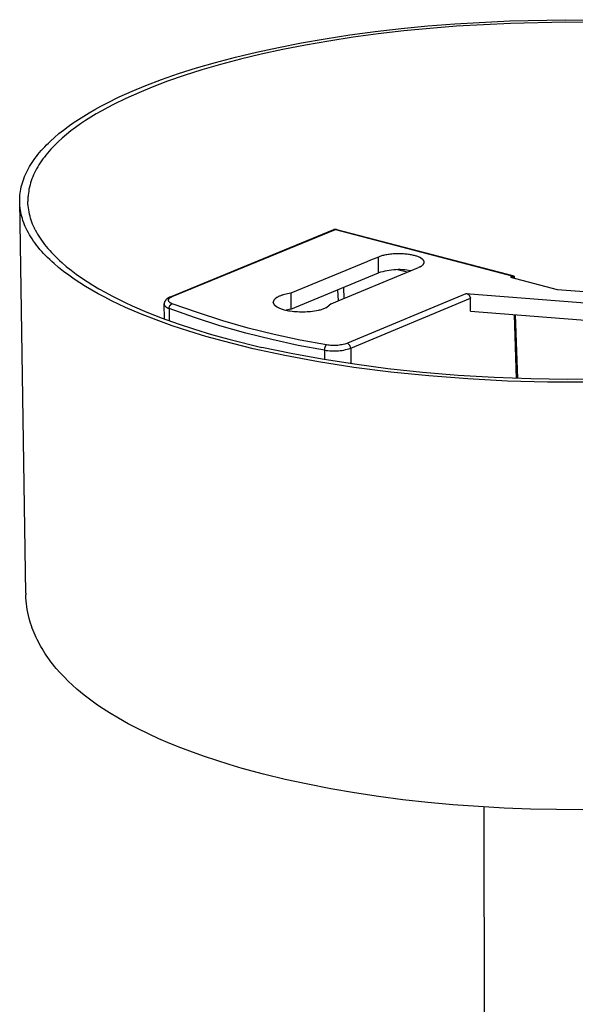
# Model space of a CAD drawing. Header units: millimetres. Extents: x -1239 to 1165, y -2569 to -664.
# Tile 43 of 44: x 698 to 770, y -824 to -698. Entities that reach past the tile are written whole.
import ezdxf

# ---------------------------------------------------------------- set-up
doc = ezdxf.new("R2010")
doc.units = ezdxf.units.MM
doc.layers.add('Make2D$Visible$Curvas', color=7, linetype='Continuous')

msp = doc.modelspace()

# ---------------------------------------------------------------- linework, layer by layer
at = {"layer": 'Make2D$Visible$Curvas', "color": 250, "lineweight": -3, "true_color": 0x111111}
for p, q in [((754.17, -698.14), (761.22, -697.76)), ((761.22, -697.76), (768.34, -697.62)), ((768.34, -697.62), (775.44, -697.7)), ((743.98, -699.14), (747.31, -698.75)), ((747.63, -699.06), (744.35, -699.44)), ((747.31, -698.75), (750.71, -698.42)), ((750.98, -698.74), (747.63, -699.06)), ((750.71, -698.42), (754.17, -698.14)), ((754.39, -698.46), (750.98, -698.74)), ((761.33, -698.09), (754.39, -698.46)), ((768.36, -697.94), (761.33, -698.09)), ((775.36, -698.03), (768.36, -697.94)), ((734.53, -700.59), (737.58, -700.06)), ((737.58, -700.06), (740.74, -699.57)), ((741.15, -699.87), (738.04, -700.35)), ((740.74, -699.57), (743.98, -699.14)), ((744.35, -699.44), (741.15, -699.87)), ((728.77, -701.77), (731.59, -701.16)), ((732.14, -701.44), (729.36, -702.04)), ((731.59, -701.16), (734.53, -700.59)), ((735.03, -700.87), (732.14, -701.44)), ((738.04, -700.35), (735.03, -700.87)), ((723.5, -703.1), (726.07, -702.42)), ((726.7, -702.68), (724.16, -703.34)), ((726.07, -702.42), (728.77, -701.77)), ((729.36, -702.04), (726.7, -702.68)), ((718.76, -704.53), (721.06, -703.8)), ((721.76, -704.04), (719.5, -704.76)), ((721.06, -703.8), (723.5, -703.1)), ((724.16, -703.34), (721.76, -704.04)), ((714.57, -706.06), (716.59, -705.29)), ((716.59, -705.29), (718.76, -704.53)), ((719.5, -704.76), (717.36, -705.5)), ((712.84, -706.77), (714.57, -706.06)), ((715.37, -706.26), (713.67, -706.97)), ((717.36, -705.5), (715.37, -706.26)), ((709.57, -708.3), (711.17, -707.52)), ((712.02, -707.71), (710.45, -708.48)), ((711.17, -707.52), (712.84, -706.77)), ((713.67, -706.97), (712.02, -707.71)), ((707.32, -709.54), (708.05, -709.12)), ((708.05, -709.12), (708.8, -708.71)), ((708.8, -708.71), (709.57, -708.3)), ((709.69, -708.88), (708.95, -709.28)), ((710.45, -708.48), (709.69, -708.88)), ((705.27, -710.85), (705.93, -710.41)), ((705.93, -710.41), (706.61, -709.97)), ((706.61, -709.97), (707.32, -709.54)), ((707.54, -710.12), (706.86, -710.55)), ((708.23, -709.69), (707.54, -710.12)), ((708.95, -709.28), (708.23, -709.69)), ((704.02, -711.76), (704.63, -711.3)), ((704.63, -711.3), (705.27, -710.85)), ((705.58, -711.43), (704.98, -711.88)), ((706.21, -710.98), (705.58, -711.43)), ((706.86, -710.55), (706.21, -710.98)), ((702.35, -713.17), (702.88, -712.7)), ((702.88, -712.7), (703.44, -712.22)), ((703.86, -712.8), (703.34, -713.27)), ((703.44, -712.22), (704.02, -711.76)), ((704.41, -712.34), (703.86, -712.8)), ((704.98, -711.88), (704.41, -712.34)), ((701.17, -714.4), (701.39, -714.15)), ((701.39, -714.15), (701.62, -713.9)), ((701.62, -713.9), (701.86, -713.66)), ((701.86, -713.66), (702.1, -713.42)), ((702.1, -713.42), (702.35, -713.17)), ((702.62, -713.99), (702.39, -714.23)), ((702.85, -713.75), (702.62, -713.99)), ((703.09, -713.51), (702.85, -713.75)), ((703.34, -713.27), (703.09, -713.51)), ((700.18, -715.66), (700.36, -715.4)), ((700.36, -715.4), (700.55, -715.15)), ((700.55, -715.15), (700.75, -714.9)), ((700.75, -714.9), (700.95, -714.65)), ((700.95, -714.65), (701.17, -714.4)), ((701.38, -715.46), (701.2, -715.72)), ((701.57, -715.22), (701.38, -715.46)), ((701.76, -714.97), (701.57, -715.22)), ((701.96, -714.72), (701.76, -714.97)), ((702.18, -714.48), (701.96, -714.72)), ((702.39, -714.23), (702.18, -714.48)), ((699.4, -716.94), (699.54, -716.68)), ((699.54, -716.68), (699.68, -716.42)), ((699.68, -716.42), (699.84, -716.17)), ((699.84, -716.17), (700, -715.91)), ((700, -715.91), (700.18, -715.66)), ((700.57, -716.73), (700.44, -716.98)), ((700.72, -716.47), (700.57, -716.73)), ((700.87, -716.22), (700.72, -716.47)), ((701.03, -715.97), (700.87, -716.22)), ((701.2, -715.72), (701.03, -715.97)), ((698.84, -718.26), (698.93, -717.99)), ((698.93, -717.99), (699.04, -717.73)), ((699.04, -717.73), (699.15, -717.47)), ((699.15, -717.47), (699.27, -717.2)), ((699.27, -717.2), (699.4, -716.94)), ((700.08, -717.76), (699.98, -718.02)), ((700.19, -717.5), (700.08, -717.76)), ((700.31, -717.24), (700.19, -717.5)), ((700.44, -716.98), (700.31, -717.24)), ((698.55, -719.32), (698.61, -719.05)), ((698.61, -719.05), (698.68, -718.79)), ((698.68, -718.79), (698.75, -718.52)), ((698.75, -718.52), (698.84, -718.26)), ((699.66, -719.06), (699.6, -719.32)), ((699.73, -718.8), (699.66, -719.06)), ((699.8, -718.54), (699.73, -718.8)), ((699.88, -718.28), (699.8, -718.54)), ((699.98, -718.02), (699.88, -718.28)), ((698.41, -720.52), (698.42, -720.39)), ((698.41, -720.66), (698.41, -720.52)), ((698.42, -720.39), (698.43, -720.26)), ((698.43, -720.26), (698.44, -720.12)), ((698.44, -720.12), (698.47, -719.85)), ((698.47, -719.85), (698.51, -719.59)), ((698.51, -719.59), (698.55, -719.32)), ((699.47, -720.51), (699.46, -720.64)), ((699.48, -720.24), (699.47, -720.38)), ((699.47, -720.38), (699.47, -720.51)), ((699.49, -720.11), (699.48, -720.24)), ((699.52, -719.85), (699.49, -720.11)), ((699.56, -719.58), (699.52, -719.85)), ((699.6, -719.32), (699.56, -719.58)), ((698.41, -720.79), (698.41, -720.66)), ((698.41, -720.93), (698.41, -720.79)), ((698.42, -721.2), (698.41, -720.93)), ((699.18, -771.12), (698.41, -720.93)), ((698.44, -721.48), (698.42, -721.2)), ((698.47, -721.75), (698.44, -721.48)), ((698.51, -722.03), (698.47, -721.75)), ((699.46, -720.64), (699.46, -720.77)), ((699.46, -720.77), (699.46, -720.91)), ((699.47, -721.18), (699.46, -720.91)), ((699.49, -721.45), (699.47, -721.18)), ((699.52, -721.72), (699.49, -721.45)), ((699.56, -721.99), (699.52, -721.72)), ((698.56, -722.3), (698.51, -722.03)), ((698.61, -722.57), (698.56, -722.3)), ((698.68, -722.84), (698.61, -722.57)), ((698.75, -723.1), (698.68, -722.84)), ((699.61, -722.26), (699.56, -721.99)), ((699.66, -722.53), (699.61, -722.26)), ((699.73, -722.79), (699.66, -722.53)), ((699.8, -723.05), (699.73, -722.79)), ((698.83, -723.37), (698.75, -723.1)), ((698.93, -723.63), (698.83, -723.37)), ((699.03, -723.89), (698.93, -723.63)), ((699.13, -724.14), (699.03, -723.89)), ((699.25, -724.39), (699.13, -724.14)), ((699.88, -723.31), (699.8, -723.05)), ((699.97, -723.57), (699.88, -723.31)), ((700.07, -723.82), (699.97, -723.57)), ((700.18, -724.07), (700.07, -723.82)), ((700.29, -724.32), (700.18, -724.07)), ((699.38, -724.64), (699.25, -724.39)), ((699.52, -724.91), (699.38, -724.64)), ((699.67, -725.18), (699.52, -724.91)), ((699.83, -725.45), (699.67, -725.18)), ((700.01, -725.72), (699.83, -725.45)), ((700.41, -724.56), (700.29, -724.32)), ((700.41, -724.56), (700.55, -724.83)), ((700.55, -724.83), (700.71, -725.1)), ((700.71, -725.1), (700.87, -725.36)), ((700.87, -725.36), (701.04, -725.63)), ((700.19, -725.99), (700.01, -725.72)), ((700.38, -726.25), (700.19, -725.99)), ((700.58, -726.52), (700.38, -726.25)), ((700.79, -726.78), (700.58, -726.52)), ((701.01, -727.05), (700.79, -726.78)), ((701.04, -725.63), (701.21, -725.89)), ((701.21, -725.89), (701.4, -726.15)), ((701.4, -726.15), (701.6, -726.42)), ((701.6, -726.42), (701.81, -726.68)), ((701.81, -726.68), (702.02, -726.94)), ((701.24, -727.31), (701.01, -727.05)), ((701.48, -727.57), (701.24, -727.31)), ((701.73, -727.84), (701.48, -727.57)), ((701.98, -728.1), (701.73, -727.84)), ((702.25, -728.35), (701.98, -728.1)), ((702.02, -726.94), (702.25, -727.2)), ((702.25, -727.2), (702.49, -727.46)), ((702.49, -727.46), (702.73, -727.71)), ((702.73, -727.71), (702.98, -727.97)), ((702.98, -727.97), (703.24, -728.23)), ((702.52, -728.61), (702.25, -728.35)), ((702.81, -728.87), (702.52, -728.61)), ((703.4, -729.38), (702.81, -728.87)), ((703.24, -728.23), (703.51, -728.48)), ((703.51, -728.48), (703.79, -728.73)), ((703.79, -728.73), (704.38, -729.23)), ((704.38, -729.23), (705, -729.73)), ((704.03, -729.88), (703.4, -729.38)), ((704.69, -730.37), (704.03, -729.88)), ((705.38, -730.86), (704.69, -730.37)), ((705, -729.73), (705.65, -730.21)), ((705.65, -730.21), (706.33, -730.7)), ((706.1, -731.34), (705.38, -730.86)), ((706.86, -731.82), (706.1, -731.34)), ((706.33, -730.7), (707.05, -731.17)), ((707.65, -732.28), (706.86, -731.82)), ((707.05, -731.17), (707.79, -731.64)), ((707.79, -731.64), (708.57, -732.1)), ((708.46, -732.74), (707.65, -732.28)), ((709.3, -733.19), (708.46, -732.74)), ((708.57, -732.1), (709.37, -732.55)), ((709.37, -732.55), (710.2, -732.99)), ((710.2, -732.99), (711.06, -733.43)), ((710.17, -733.63), (709.3, -733.19)), ((711.07, -734.07), (710.17, -733.63)), ((711.06, -733.43), (711.94, -733.85)), ((711.99, -734.49), (711.07, -734.07)), ((711.94, -733.85), (712.84, -734.27)), ((712.84, -734.27), (714.72, -735.08)), ((713.89, -735.31), (711.99, -734.49)), ((715.89, -736.09), (713.89, -735.31)), ((714.72, -735.08), (716.69, -735.85)), ((717.95, -736.84), (715.89, -736.09)), ((716.69, -735.85), (718.73, -736.59)), ((720.09, -737.54), (717.95, -736.84)), ((718.73, -736.59), (720.83, -737.28)), ((722.28, -738.21), (720.09, -737.54)), ((720.83, -737.28), (722.99, -737.94)), ((722.99, -737.94), (725.2, -738.55)), ((724.52, -738.83), (722.28, -738.21)), ((728.33, -739.79), (724.52, -738.83)), ((725.2, -738.55), (729.46, -739.61)), ((732.4, -740.67), (728.33, -739.79)), ((733.21, -740.41), (729.46, -739.61)), ((736.71, -741.47), (732.4, -740.67)), ((737.16, -741.13), (733.21, -740.41)), ((741.25, -742.17), (736.71, -741.47)), ((741.3, -741.78), (737.16, -741.13)), ((745.6, -742.35), (741.3, -741.78)), ((745.97, -742.78), (741.25, -742.17)), ((750.05, -742.82), (745.6, -742.35)), ((750.85, -743.27), (745.97, -742.78)), ((754.6, -743.2), (750.05, -742.82)), ((759.24, -743.48), (754.6, -743.2)), ((755.85, -743.66), (750.85, -743.27)), ((760.94, -743.92), (755.85, -743.66)), ((763.93, -743.66), (759.24, -743.48)), ((766.07, -744.06), (760.94, -743.92)), ((768.64, -743.73), (763.93, -743.66)), ((771.21, -744.08), (766.07, -744.06)), ((773.33, -743.69), (768.64, -743.73)), ((699.18, -771.12), (699.18, -771.31)), ((699.2, -771.7), (699.18, -771.31)), ((699.23, -772.08), (699.2, -771.7)), ((699.27, -772.46), (699.23, -772.08)), ((699.32, -772.84), (699.27, -772.46)), ((699.38, -773.22), (699.32, -772.84)), ((699.45, -773.6), (699.38, -773.22)), ((699.53, -773.97), (699.45, -773.6)), ((699.62, -774.35), (699.53, -773.97)), ((699.71, -774.66), (699.62, -774.35)), ((699.8, -774.97), (699.71, -774.66)), ((699.91, -775.28), (699.8, -774.97)), ((700.01, -775.58), (699.91, -775.28)), ((700.13, -775.89), (700.01, -775.58)), ((700.25, -776.19), (700.13, -775.89)), ((700.38, -776.48), (700.25, -776.19)), ((700.51, -776.78), (700.38, -776.48)), ((700.65, -777.07), (700.51, -776.78)), ((700.8, -777.36), (700.65, -777.07)), ((700.95, -777.65), (700.8, -777.36)), ((701.11, -777.94), (700.95, -777.65)), ((701.27, -778.22), (701.11, -777.94)), ((701.44, -778.5), (701.27, -778.22)), ((701.62, -778.78), (701.44, -778.5)), ((701.8, -779.05), (701.62, -778.78)), ((702, -779.35), (701.8, -779.05)), ((702.21, -779.64), (702, -779.35)), ((702.42, -779.92), (702.21, -779.64)), ((702.64, -780.21), (702.42, -779.92)), ((702.87, -780.49), (702.64, -780.21)), ((703.1, -780.77), (702.87, -780.49)), ((703.58, -781.32), (703.1, -780.77)), ((704.09, -781.85), (703.58, -781.32)), ((704.61, -782.38), (704.09, -781.85)), ((705.16, -782.89), (704.61, -782.38)), ((705.73, -783.4), (705.16, -782.89)), ((706.2, -783.8), (705.73, -783.4)), ((706.69, -784.19), (706.2, -783.8)), ((707.19, -784.58), (706.69, -784.19)), ((707.71, -784.97), (707.19, -784.58)), ((708.23, -785.34), (707.71, -784.97)), ((708.78, -785.72), (708.23, -785.34)), ((709.9, -786.44), (708.78, -785.72)), ((711.08, -787.15), (709.9, -786.44)), ((712.3, -787.84), (711.08, -787.15)), ((713.58, -788.51), (712.3, -787.84)), ((714.91, -789.15), (713.58, -788.51)), ((716.25, -789.77), (714.91, -789.15)), ((717.64, -790.37), (716.25, -789.77)), ((719.08, -790.94), (717.64, -790.37)), ((720.56, -791.5), (719.08, -790.94)), ((722.09, -792.04), (720.56, -791.5)), ((723.66, -792.57), (722.09, -792.04)), ((725.27, -793.07), (723.66, -792.57)), ((726.93, -793.56), (725.27, -793.07)), ((726.92, -793.56), (726.93, -793.56)), ((726.93, -793.56), (726.93, -793.56)), ((729.64, -794.29), (726.93, -793.56)), ((732.44, -794.97), (729.64, -794.29)), ((735.32, -795.6), (732.44, -794.97)), ((738.28, -796.18), (735.32, -795.6)), ((741.3, -796.7), (738.28, -796.18)), ((744.38, -797.17), (741.3, -796.7)), ((747.52, -797.58), (744.38, -797.17)), ((750.7, -797.93), (747.52, -797.58)), ((753.94, -798.23), (750.7, -797.93)), ((757.21, -798.47), (753.94, -798.23)), ((760.52, -798.66), (757.21, -798.47)), ((758.57, -1188.13), (757.94, -798.52)), ((763.86, -798.78), (760.52, -798.66)), ((767.22, -798.85), (763.86, -798.78)), ((770.6, -798.86), (767.22, -798.85))]:
    msp.add_line(p, q, dxfattribs=at)
at = {"layer": 'Make2D$Visible$Curvas', "color": 8, "lineweight": -3, "true_color": 0x7f7f7f}
for p, q in [((717.75, -733.12), (738.68, -724.52)), ((717.95, -733.11), (738.87, -724.51)), ((738.87, -724.51), (738.68, -724.52)), ((738.87, -724.51), (761.66, -730.48)), ((739.01, -724.5), (738.88, -724.51)), ((739.1, -724.55), (739.01, -724.5)), ((739.01, -724.5), (761.75, -730.46)), ((739.12, -724.57), (739.1, -724.56)), ((744.38, -728.03), (743.38, -728.44)), ((744.48, -727.99), (744.38, -728.03)), ((744.39, -728.71), (744.38, -728.03)), ((744.58, -727.95), (744.48, -727.99)), ((744.69, -727.92), (744.58, -727.95)), ((744.8, -727.88), (744.69, -727.92)), ((744.92, -727.85), (744.8, -727.88)), ((745.05, -727.82), (744.92, -727.85)), ((745.18, -727.79), (745.05, -727.82)), ((745.32, -727.76), (745.18, -727.79)), ((745.47, -727.73), (745.32, -727.76)), ((745.62, -727.71), (745.47, -727.73)), ((745.77, -727.69), (745.62, -727.71)), ((745.93, -727.67), (745.77, -727.69)), ((746.09, -727.65), (745.93, -727.67)), ((746.26, -727.64), (746.09, -727.65)), ((746.42, -727.63), (746.26, -727.64)), ((746.59, -727.62), (746.42, -727.63)), ((746.93, -727.61), (746.59, -727.62)), ((747.27, -727.62), (746.93, -727.61)), ((747.6, -727.63), (747.27, -727.62)), ((747.76, -727.65), (747.6, -727.63)), ((747.92, -727.66), (747.76, -727.65)), ((748.07, -727.68), (747.92, -727.66)), ((748.22, -727.7), (748.07, -727.68)), ((748.37, -727.72), (748.22, -727.7)), ((748.51, -727.74), (748.37, -727.72)), ((748.64, -727.76), (748.51, -727.74)), ((748.77, -727.79), (748.64, -727.76)), ((748.89, -727.82), (748.77, -727.79)), ((749.01, -727.85), (748.89, -727.82)), ((749.12, -727.88), (749.01, -727.85)), ((749.22, -727.91), (749.12, -727.88)), ((749.32, -727.94), (749.22, -727.91)), ((749.42, -727.97), (749.32, -727.94)), ((749.51, -728.01), (749.42, -727.97)), ((749.6, -728.05), (749.51, -728.01)), ((749.64, -728.07), (749.6, -728.05)), ((749.69, -728.09), (749.64, -728.07)), ((749.73, -728.11), (749.69, -728.09)), ((742.92, -728.63), (733.17, -732.67)), ((743.38, -728.44), (742.92, -728.63)), ((744.39, -730.07), (744.39, -728.71)), ((749.71, -729.29), (749.52, -729.38)), ((749.71, -729.29), (749.75, -729.27)), ((749.77, -728.13), (749.73, -728.11)), ((749.75, -729.27), (749.79, -729.25)), ((749.81, -728.15), (749.77, -728.13)), ((749.79, -729.25), (749.82, -729.23)), ((749.84, -728.17), (749.81, -728.15)), ((749.82, -729.23), (749.86, -729.21)), ((749.88, -728.2), (749.84, -728.17)), ((749.86, -729.21), (749.89, -729.19)), ((749.91, -728.22), (749.88, -728.2)), ((749.89, -729.19), (749.92, -729.17)), ((749.95, -728.24), (749.91, -728.22)), ((749.92, -729.17), (749.95, -729.14)), ((749.98, -728.27), (749.95, -728.24)), ((749.95, -729.14), (749.98, -729.12)), ((750.01, -728.29), (749.98, -728.27)), ((749.98, -729.12), (750.01, -729.1)), ((750.04, -728.31), (750.01, -728.29)), ((750.01, -729.1), (750.04, -729.08)), ((750.05, -728.33), (750.04, -728.31)), ((750.04, -729.08), (750.05, -729.06)), ((750.06, -728.34), (750.05, -728.33)), ((750.05, -729.06), (750.07, -729.05)), ((750.08, -728.35), (750.06, -728.34)), ((750.07, -729.05), (750.08, -729.04)), ((750.09, -728.36), (750.08, -728.35)), ((750.08, -729.04), (750.09, -729.03)), ((750.1, -728.38), (750.09, -728.36)), ((750.09, -729.03), (750.1, -729.02)), ((750.11, -728.39), (750.1, -728.38)), ((750.1, -729.02), (750.11, -729)), ((750.12, -728.4), (750.11, -728.39)), ((750.11, -729), (750.12, -728.99)), ((750.13, -728.41), (750.12, -728.4)), ((750.12, -728.99), (750.13, -728.98)), ((750.14, -728.43), (750.13, -728.41)), ((750.13, -728.98), (750.14, -728.97)), ((750.15, -728.44), (750.14, -728.43)), ((750.14, -728.97), (750.15, -728.96)), ((750.16, -728.45), (750.15, -728.44)), ((750.15, -728.96), (750.16, -728.94)), ((750.17, -728.46), (750.16, -728.45)), ((750.16, -728.94), (750.17, -728.93)), ((750.18, -728.48), (750.17, -728.46)), ((750.17, -728.93), (750.18, -728.92)), ((750.19, -728.49), (750.18, -728.48)), ((750.18, -728.92), (750.19, -728.9)), ((750.19, -728.5), (750.19, -728.49)), ((750.2, -728.52), (750.19, -728.5)), ((750.19, -728.89), (750.2, -728.88)), ((750.19, -728.9), (750.19, -728.89)), ((750.21, -728.53), (750.2, -728.52)), ((750.2, -728.88), (750.21, -728.87)), ((750.21, -728.54), (750.21, -728.53)), ((750.22, -728.55), (750.21, -728.54)), ((750.21, -728.85), (750.22, -728.84)), ((750.21, -728.87), (750.21, -728.85)), ((750.22, -728.57), (750.22, -728.55)), ((750.23, -728.58), (750.22, -728.57)), ((750.22, -728.83), (750.23, -728.82)), ((750.22, -728.84), (750.22, -728.83)), ((750.23, -728.59), (750.23, -728.58)), ((750.24, -728.61), (750.23, -728.59)), ((750.23, -728.79), (750.24, -728.78)), ((750.23, -728.8), (750.23, -728.79)), ((750.23, -728.82), (750.23, -728.8)), ((750.24, -728.62), (750.24, -728.61)), ((750.24, -728.63), (750.24, -728.62)), ((750.24, -728.64), (750.24, -728.63)), ((750.24, -728.63), (750.24, -728.63)), ((750.24, -728.65), (750.24, -728.64)), ((750.24, -728.66), (750.24, -728.65)), ((750.24, -728.65), (750.24, -728.65)), ((750.25, -728.67), (750.24, -728.66)), ((750.24, -728.73), (750.25, -728.72)), ((750.24, -728.74), (750.24, -728.73)), ((750.24, -728.75), (750.24, -728.74)), ((750.24, -728.74), (750.24, -728.74)), ((750.24, -728.76), (750.24, -728.75)), ((750.24, -728.78), (750.24, -728.76)), ((750.24, -728.76), (750.24, -728.76)), ((750.25, -728.68), (750.25, -728.67)), ((750.25, -728.67), (750.25, -728.67)), ((750.25, -728.69), (750.25, -728.68)), ((750.25, -728.7), (750.25, -728.69)), ((750.25, -728.69), (750.25, -728.69)), ((750.25, -728.71), (750.25, -728.7)), ((750.25, -728.7), (750.25, -728.7)), ((750.25, -728.72), (750.25, -728.71)), ((750.25, -728.72), (750.25, -728.72)), ((733.18, -734.72), (744.39, -730.07)), ((739.22, -733.66), (748.51, -729.8)), ((744.66, -729.99), (744.39, -730.07)), ((744.94, -729.91), (744.66, -729.99)), ((745.22, -729.84), (744.94, -729.91)), ((745.49, -729.79), (745.22, -729.84)), ((745.77, -729.74), (745.49, -729.79)), ((746.06, -729.7), (745.77, -729.74)), ((746.34, -729.68), (746.06, -729.7)), ((746.62, -729.66), (746.34, -729.68)), ((746.91, -729.65), (746.62, -729.66)), ((748.07, -729.98), (746.84, -729.66)), ((747.19, -729.65), (746.91, -729.65)), ((747.48, -729.66), (747.19, -729.65)), ((747.76, -729.69), (747.48, -729.66)), ((748.04, -729.72), (747.76, -729.69)), ((748.51, -729.8), (748.04, -729.72)), ((748.51, -729.8), (749.52, -729.38)), ((748.51, -729.8), (748.52, -729.8)), ((761.65, -730.49), (761.32, -730.63)), ((761.66, -730.48), (761.65, -730.49)), ((761.66, -730.71), (761.65, -730.49)), ((761.76, -730.47), (761.66, -730.48)), ((761.76, -730.47), (761.77, -730.47)), ((761.77, -730.47), (761.78, -730.74)), ((761.32, -730.63), (767.29, -732.19)), ((761.6, -730.7), (761.58, -730.72)), ((717.65, -733.15), (717.68, -733.14)), ((717.68, -733.14), (717.72, -733.13)), ((717.72, -733.13), (717.76, -733.12)), ((717.76, -733.12), (717.95, -733.11)), ((717.83, -733.15), (717.85, -733.14)), ((717.85, -733.14), (717.87, -733.13)), ((717.87, -733.13), (717.89, -733.12)), ((717.89, -733.12), (717.91, -733.12)), ((717.91, -733.12), (717.93, -733.11)), ((717.93, -733.11), (717.95, -733.11)), ((731.53, -733.13), (731.47, -733.16)), ((731.6, -733.1), (731.53, -733.13)), ((731.67, -733.06), (731.6, -733.1)), ((731.75, -733.03), (731.67, -733.06)), ((731.83, -733), (731.75, -733.03)), ((731.91, -732.97), (731.83, -733)), ((731.99, -732.94), (731.91, -732.97)), ((732.08, -732.91), (731.99, -732.94)), ((732.17, -732.88), (732.08, -732.91)), ((732.36, -732.83), (732.17, -732.88)), ((732.55, -732.78), (732.36, -732.83)), ((732.75, -732.74), (732.55, -732.78)), ((732.96, -732.7), (732.75, -732.74)), ((733.17, -732.67), (732.96, -732.7)), ((733.17, -732.67), (733.18, -734.72)), ((739.16, -732.24), (739.22, -733.66)), ((739.9, -731.94), (739.95, -733.36)), ((755.6, -732.73), (740.41, -739.09)), ((755.63, -732.73), (755.6, -732.73)), ((791.24, -735.53), (755.6, -732.73)), ((755.65, -732.74), (755.63, -732.73)), ((755.67, -732.74), (755.65, -732.74)), ((755.69, -732.74), (755.67, -732.74)), ((755.71, -732.75), (755.69, -732.74)), ((755.74, -732.76), (755.71, -732.75)), ((755.76, -732.76), (755.74, -732.76)), ((755.78, -732.77), (755.76, -732.76)), ((755.8, -732.78), (755.78, -732.77)), ((755.82, -732.79), (755.8, -732.78)), ((755.84, -732.79), (755.82, -732.79)), ((755.86, -732.8), (755.84, -732.79)), ((755.88, -732.82), (755.86, -732.8)), ((755.9, -732.83), (755.88, -732.82)), ((755.92, -732.84), (755.9, -732.83)), ((755.93, -732.85), (755.92, -732.84)), ((755.95, -732.86), (755.93, -732.85)), ((755.97, -732.88), (755.95, -732.86)), ((755.99, -732.89), (755.97, -732.88)), ((756, -732.91), (755.99, -732.89)), ((756.02, -732.92), (756, -732.91)), ((756.03, -732.94), (756.02, -732.92)), ((756.05, -732.96), (756.03, -732.94)), ((756.06, -732.97), (756.05, -732.96)), ((756.08, -732.99), (756.06, -732.97)), ((756.09, -733.01), (756.08, -732.99)), ((756.1, -733.03), (756.09, -733.01)), ((756.11, -733.05), (756.1, -733.03)), ((756.12, -733.07), (756.11, -733.05)), ((756.12, -733.07), (756.18, -733.29)), ((767.29, -732.19), (775.96, -732.87)), ((716.94, -734.04), (716.95, -734)), ((716.94, -734.07), (716.94, -734.04)), ((716.94, -734.08), (716.94, -734.07)), ((716.96, -735.95), (716.94, -734.08)), ((716.95, -734.11), (716.94, -734.08)), ((716.95, -734), (716.96, -733.96)), ((716.95, -734.13), (716.95, -734.11)), ((716.96, -734.16), (716.95, -734.13)), ((716.96, -733.92), (716.97, -733.89)), ((716.96, -733.96), (716.96, -733.92)), ((716.98, -734.19), (716.96, -734.16)), ((716.97, -733.89), (716.98, -733.85)), ((716.98, -733.85), (717, -733.81)), ((716.99, -734.21), (716.98, -734.19)), ((717, -734.24), (716.99, -734.21)), ((717, -733.81), (717.01, -733.78)), ((717.01, -734.26), (717, -734.24)), ((717.01, -733.78), (717.03, -733.74)), ((717.03, -734.28), (717.01, -734.26)), ((717.03, -733.74), (717.04, -733.71)), ((717.04, -734.31), (717.03, -734.28)), ((717.04, -733.71), (717.06, -733.67)), ((717.06, -734.33), (717.04, -734.31)), ((717.06, -733.67), (717.08, -733.64)), ((717.07, -734.35), (717.06, -734.33)), ((717.09, -734.37), (717.07, -734.35)), ((717.08, -733.64), (717.1, -733.61)), ((717.11, -734.39), (717.09, -734.37)), ((717.1, -733.61), (717.12, -733.58)), ((717.13, -734.41), (717.11, -734.39)), ((717.12, -733.58), (717.14, -733.54)), ((717.14, -733.54), (717.16, -733.51)), ((717.16, -733.51), (717.19, -733.48)), ((717.19, -733.48), (717.21, -733.45)), ((717.21, -733.45), (717.24, -733.43)), ((717.24, -733.43), (717.26, -733.4)), ((717.26, -733.4), (717.29, -733.37)), ((717.29, -733.37), (717.32, -733.35)), ((717.32, -733.35), (717.35, -733.32)), ((717.35, -733.32), (717.38, -733.3)), ((717.38, -733.3), (717.41, -733.28)), ((717.41, -733.28), (717.44, -733.26)), ((717.44, -733.26), (717.47, -733.24)), ((717.47, -733.24), (717.51, -733.22)), ((717.47, -733.54), (717.48, -733.52)), ((717.47, -733.56), (717.47, -733.54)), ((717.48, -733.58), (717.47, -733.56)), ((717.48, -733.5), (717.49, -733.48)), ((717.48, -733.52), (717.48, -733.5)), ((717.48, -733.6), (717.48, -733.58)), ((717.49, -733.62), (717.48, -733.6)), ((717.49, -733.48), (717.5, -733.46)), ((717.5, -733.64), (717.49, -733.62)), ((717.5, -733.46), (717.51, -733.44)), ((717.5, -733.66), (717.5, -733.64)), ((717.51, -733.68), (717.5, -733.66)), ((717.51, -733.22), (717.54, -733.2)), ((717.51, -733.44), (717.52, -733.42)), ((717.52, -733.7), (717.51, -733.68)), ((717.52, -733.42), (717.53, -733.4)), ((717.53, -733.71), (717.52, -733.7)), ((717.53, -733.4), (717.54, -733.38)), ((717.54, -733.73), (717.53, -733.71)), ((717.54, -733.2), (717.58, -733.18)), ((717.54, -733.38), (717.56, -733.37)), ((717.55, -733.75), (717.54, -733.73)), ((717.56, -733.77), (717.55, -733.75)), ((717.56, -733.37), (717.57, -733.35)), ((717.57, -733.78), (717.56, -733.77)), ((717.57, -733.35), (717.58, -733.33)), ((717.59, -733.8), (717.57, -733.78)), ((717.58, -733.18), (717.61, -733.17)), ((717.58, -733.33), (717.6, -733.31)), ((717.6, -733.81), (717.59, -733.8)), ((717.59, -734.42), (717.6, -734.39)), ((717.6, -733.31), (717.61, -733.3)), ((717.61, -733.83), (717.6, -733.81)), ((717.6, -734.39), (717.61, -734.37)), ((717.61, -733.17), (717.65, -733.15)), ((717.61, -733.3), (717.63, -733.28)), ((717.63, -733.84), (717.61, -733.83)), ((717.61, -734.37), (717.62, -734.35)), ((717.62, -734.35), (717.63, -734.33)), ((717.63, -733.28), (717.64, -733.27)), ((717.64, -733.86), (717.63, -733.84)), ((717.63, -734.33), (717.64, -734.31)), ((717.64, -733.27), (717.66, -733.25)), ((717.66, -733.87), (717.64, -733.86)), ((717.64, -734.31), (717.65, -734.29)), ((717.65, -734.29), (717.66, -734.27)), ((717.66, -733.25), (717.68, -733.24)), ((717.67, -733.88), (717.66, -733.87)), ((717.66, -734.27), (717.67, -734.25)), ((717.69, -733.9), (717.67, -733.88)), ((717.67, -734.25), (717.68, -734.23)), ((717.68, -733.24), (717.69, -733.22)), ((717.68, -734.23), (717.7, -734.22)), ((717.69, -733.22), (717.71, -733.21)), ((717.7, -733.91), (717.69, -733.9)), ((717.72, -733.92), (717.7, -733.91)), ((717.7, -734.22), (717.71, -734.2)), ((717.71, -733.21), (717.73, -733.2)), ((717.71, -734.2), (717.73, -734.18)), ((717.74, -733.93), (717.72, -733.92)), ((717.73, -733.2), (717.75, -733.19)), ((717.73, -734.18), (717.74, -734.17)), ((717.75, -733.94), (717.74, -733.93)), ((717.74, -734.17), (717.76, -734.15)), ((717.75, -733.19), (717.77, -733.18)), ((717.77, -733.95), (717.75, -733.94)), ((717.76, -734.15), (717.77, -734.13)), ((717.77, -733.18), (717.79, -733.16)), ((717.79, -733.96), (717.77, -733.95)), ((717.77, -734.13), (717.79, -734.12)), ((717.79, -733.16), (717.81, -733.16)), ((717.81, -733.97), (717.79, -733.96)), ((717.79, -734.12), (717.81, -734.1)), ((717.81, -733.16), (717.83, -733.15)), ((717.83, -733.98), (717.81, -733.97)), ((717.81, -734.1), (717.83, -734.09)), ((717.85, -733.98), (717.83, -733.98)), ((717.83, -734.09), (717.85, -734.08)), ((717.87, -733.99), (717.85, -733.98)), ((717.85, -734.08), (717.86, -734.07)), ((717.86, -734.07), (717.88, -734.05)), ((717.89, -734), (717.87, -733.99)), ((717.88, -734.05), (717.9, -734.04)), ((717.9, -734), (717.89, -734)), ((717.92, -734.01), (717.9, -734)), ((717.9, -734.04), (717.92, -734.03)), ((717.94, -734.01), (717.92, -734.01)), ((717.92, -734.03), (717.94, -734.02)), ((717.94, -734.02), (717.96, -734.01)), ((717.96, -734.01), (717.94, -734.01)), ((721.18, -735.16), (717.96, -734.01)), ((730.92, -733.74), (730.91, -733.75)), ((730.91, -733.75), (730.91, -733.76)), ((730.91, -733.76), (730.91, -733.77)), ((730.91, -733.77), (730.91, -733.78)), ((730.91, -733.78), (730.91, -733.79)), ((730.91, -733.79), (730.91, -733.8)), ((730.91, -733.8), (730.91, -733.81)), ((730.91, -733.81), (730.91, -733.82)), ((730.96, -734.03), (730.91, -733.82)), ((730.93, -733.69), (730.92, -733.7)), ((730.92, -733.7), (730.92, -733.71)), ((730.92, -733.71), (730.92, -733.72)), ((730.92, -733.72), (730.92, -733.74)), ((730.94, -733.67), (730.93, -733.68)), ((730.93, -733.68), (730.93, -733.69)), ((730.95, -733.64), (730.94, -733.65)), ((730.94, -733.65), (730.94, -733.66)), ((730.94, -733.66), (730.94, -733.67)), ((730.96, -733.62), (730.95, -733.63)), ((730.95, -733.63), (730.95, -733.64)), ((730.97, -733.6), (730.96, -733.61)), ((730.96, -733.61), (730.96, -733.62)), ((730.96, -734.03), (730.97, -734.04)), ((730.98, -733.58), (730.97, -733.59)), ((730.97, -733.59), (730.97, -733.6)), ((730.97, -734.04), (730.98, -734.05)), ((730.99, -733.55), (730.98, -733.57)), ((730.98, -733.57), (730.98, -733.58)), ((730.98, -734.05), (730.98, -734.07)), ((730.98, -734.07), (730.99, -734.08)), ((731.01, -733.53), (730.99, -733.55)), ((730.99, -734.08), (731, -734.1)), ((731, -734.1), (731.01, -734.11)), ((731.02, -733.52), (731.01, -733.53)), ((731.01, -734.11), (731.02, -734.12)), ((731.04, -733.5), (731.02, -733.52)), ((731.02, -734.12), (731.03, -734.14)), ((731.03, -734.14), (731.04, -734.15)), ((731.05, -733.48), (731.04, -733.5)), ((731.04, -734.15), (731.06, -734.17)), ((731.07, -733.46), (731.05, -733.48)), ((731.06, -734.17), (731.07, -734.18)), ((731.09, -733.44), (731.07, -733.46)), ((731.07, -734.18), (731.08, -734.19)), ((731.08, -734.19), (731.09, -734.21)), ((731.11, -733.42), (731.09, -733.44)), ((731.09, -734.21), (731.11, -734.22)), ((731.12, -733.4), (731.11, -733.42)), ((731.11, -734.22), (731.12, -734.23)), ((731.15, -733.38), (731.12, -733.4)), ((731.12, -734.23), (731.14, -734.25)), ((731.14, -734.25), (731.17, -734.27)), ((731.17, -733.36), (731.15, -733.38)), ((731.19, -733.35), (731.17, -733.36)), ((731.17, -734.27), (731.2, -734.3)), ((731.21, -733.33), (731.19, -733.35)), ((731.2, -734.3), (731.23, -734.32)), ((731.24, -733.31), (731.21, -733.33)), ((731.23, -734.32), (731.27, -734.35)), ((731.26, -733.29), (731.24, -733.31)), ((731.29, -733.27), (731.26, -733.29)), ((731.27, -734.35), (731.31, -734.38)), ((731.32, -733.25), (731.29, -733.27)), ((731.31, -734.38), (731.34, -734.4)), ((731.34, -733.24), (731.32, -733.25)), ((731.4, -733.2), (731.34, -733.24)), ((731.34, -734.4), (731.39, -734.43)), ((731.47, -733.16), (731.4, -733.2)), ((738.32, -734.03), (737.78, -734.48)), ((738.32, -734.03), (739.22, -733.66)), ((739.22, -733.66), (739.22, -733.66)), ((740.83, -739.72), (756.18, -733.29)), ((756.18, -734.99), (756.18, -733.29)), ((717.15, -734.43), (717.13, -734.41)), ((717.17, -734.45), (717.15, -734.43)), ((717.19, -734.47), (717.17, -734.45)), ((717.21, -734.49), (717.19, -734.47)), ((717.23, -734.5), (717.21, -734.49)), ((717.26, -734.52), (717.23, -734.5)), ((717.28, -734.54), (717.26, -734.52)), ((717.3, -734.55), (717.28, -734.54)), ((717.33, -734.56), (717.3, -734.55)), ((717.35, -734.58), (717.33, -734.56)), ((717.38, -734.59), (717.35, -734.58)), ((717.4, -734.6), (717.38, -734.59)), ((717.43, -734.61), (717.4, -734.6)), ((717.45, -734.62), (717.43, -734.61)), ((717.48, -734.63), (717.45, -734.62)), ((717.51, -734.63), (717.48, -734.63)), ((717.53, -734.64), (717.51, -734.63)), ((717.56, -734.64), (717.53, -734.64)), ((717.56, -734.55), (717.57, -734.53)), ((717.56, -734.57), (717.56, -734.55)), ((717.56, -734.59), (717.56, -734.57)), ((717.56, -734.62), (717.56, -734.59)), ((717.56, -734.64), (717.56, -734.62)), ((717.56, -734.64), (717.58, -736.18)), ((717.56, -734.64), (717.56, -734.64)), ((720.8, -735.8), (717.56, -734.64)), ((717.57, -734.48), (717.58, -734.46)), ((717.57, -734.5), (717.57, -734.48)), ((717.57, -734.53), (717.57, -734.5)), ((717.58, -734.46), (717.59, -734.44)), ((717.59, -734.44), (717.59, -734.42)), ((724.43, -736.2), (721.18, -735.16)), ((731.39, -734.43), (731.43, -734.45)), ((731.43, -734.45), (731.47, -734.47)), ((731.47, -734.47), (731.52, -734.5)), ((731.52, -734.5), (731.57, -734.52)), ((731.57, -734.52), (731.61, -734.54)), ((731.61, -734.54), (731.72, -734.59)), ((731.72, -734.59), (731.82, -734.63)), ((731.82, -734.63), (731.93, -734.67)), ((731.93, -734.67), (732.05, -734.71)), ((732.05, -734.71), (732.17, -734.75)), ((732.17, -734.75), (732.29, -734.78)), ((732.29, -734.78), (732.48, -734.83)), ((732.48, -734.83), (732.67, -734.87)), ((733.18, -734.72), (732.55, -734.84)), ((732.67, -734.87), (732.88, -734.91)), ((732.88, -734.91), (733.09, -734.94)), ((733.09, -734.94), (733.32, -734.97)), ((733.32, -734.97), (733.55, -735)), ((733.55, -735), (733.79, -735.02)), ((733.79, -735.02), (734.03, -735.03)), ((734.03, -735.03), (734.27, -735.04)), ((734.27, -735.04), (734.51, -735.05)), ((734.51, -735.05), (734.76, -735.05)), ((734.76, -735.05), (735, -735.04)), ((735, -735.04), (735.24, -735.03)), ((735.24, -735.03), (735.47, -735.02)), ((735.47, -735.02), (735.7, -735)), ((735.7, -735), (735.92, -734.97)), ((735.92, -734.97), (736.19, -734.93)), ((736.19, -734.93), (736.45, -734.89)), ((736.45, -734.89), (736.71, -734.84)), ((736.71, -734.84), (736.83, -734.81)), ((736.83, -734.81), (736.95, -734.78)), ((736.95, -734.78), (737.07, -734.74)), ((737.07, -734.74), (737.18, -734.71)), ((737.18, -734.71), (737.29, -734.68)), ((737.29, -734.68), (737.4, -734.64)), ((737.4, -734.64), (737.5, -734.6)), ((737.5, -734.6), (737.6, -734.56)), ((737.6, -734.56), (737.69, -734.52)), ((737.69, -734.52), (737.78, -734.48)), ((756.18, -734.99), (791.23, -737.74)), ((762.09, -743.6), (761.81, -735.43)), ((761.93, -735.44), (762.2, -743.6)), ((724.08, -736.85), (720.8, -735.8)), ((727.38, -737.79), (724.08, -736.85)), ((727.71, -737.13), (724.43, -736.2)), ((730.72, -738.62), (727.38, -737.79)), ((731.02, -737.96), (727.71, -737.13)), ((734.36, -738.67), (731.02, -737.96)), ((734.08, -739.35), (730.72, -738.62)), ((737.47, -739.96), (734.08, -739.35)), ((737.72, -739.28), (734.36, -738.67)), ((737.59, -739.45), (737.58, -739.47)), ((737.61, -739.42), (737.59, -739.45)), ((737.62, -739.4), (737.61, -739.42)), ((737.64, -739.37), (737.62, -739.4)), ((737.66, -739.35), (737.64, -739.37)), ((737.68, -739.33), (737.66, -739.35)), ((737.7, -739.3), (737.68, -739.33)), ((737.72, -739.28), (737.7, -739.3)), ((737.9, -739.31), (737.72, -739.28)), ((738.08, -739.33), (737.9, -739.31)), ((738.26, -739.35), (738.08, -739.33)), ((738.44, -739.36), (738.26, -739.35)), ((738.62, -739.37), (738.44, -739.36)), ((738.8, -739.37), (738.62, -739.37)), ((738.98, -739.36), (738.8, -739.37)), ((739.17, -739.35), (738.98, -739.36)), ((739.35, -739.33), (739.17, -739.35)), ((739.53, -739.3), (739.35, -739.33)), ((739.71, -739.27), (739.53, -739.3)), ((739.88, -739.24), (739.71, -739.27)), ((740.06, -739.19), (739.88, -739.24)), ((740.23, -739.14), (740.06, -739.19)), ((740.41, -739.09), (740.23, -739.14)), ((740.41, -739.09), (740.74, -739.39)), ((740.83, -739.72), (740.74, -739.39)), ((728.57, -739.84), (728.55, -739.85)), ((737.48, -739.75), (737.47, -739.78)), ((737.47, -739.78), (737.47, -739.81)), ((737.47, -739.81), (737.47, -739.84)), ((737.47, -739.84), (737.47, -739.87)), ((737.47, -739.87), (737.47, -739.9)), ((737.47, -739.9), (737.47, -739.93)), ((737.47, -739.93), (737.47, -739.96)), ((737.47, -739.96), (737.69, -740)), ((737.47, -739.96), (737.48, -741.19)), ((737.49, -739.69), (737.48, -739.72)), ((737.48, -739.72), (737.48, -739.75)), ((737.5, -739.66), (737.49, -739.69)), ((737.51, -739.64), (737.5, -739.66)), ((737.52, -739.61), (737.51, -739.64)), ((737.53, -739.58), (737.52, -739.61)), ((737.54, -739.55), (737.53, -739.58)), ((737.55, -739.53), (737.54, -739.55)), ((737.56, -739.5), (737.55, -739.53)), ((737.58, -739.47), (737.56, -739.5)), ((737.69, -740), (737.92, -740.02)), ((737.92, -740.02), (738.14, -740.05)), ((738.14, -740.05), (738.37, -740.06)), ((738.37, -740.06), (738.6, -740.07)), ((738.6, -740.07), (738.82, -740.07)), ((738.82, -740.07), (739.05, -740.06)), ((739.05, -740.06), (739.28, -740.04)), ((739.28, -740.04), (739.5, -740.02)), ((739.5, -740.02), (739.73, -739.99)), ((739.73, -739.99), (739.95, -739.95)), ((739.95, -739.95), (740.17, -739.9)), ((740.17, -739.9), (740.39, -739.85)), ((740.39, -739.85), (740.61, -739.79)), ((740.61, -739.79), (740.83, -739.72)), ((740.83, -739.72), (740.84, -741.72))]:
    msp.add_line(p, q, dxfattribs=at)

doc.saveas('drawing.dxf')
